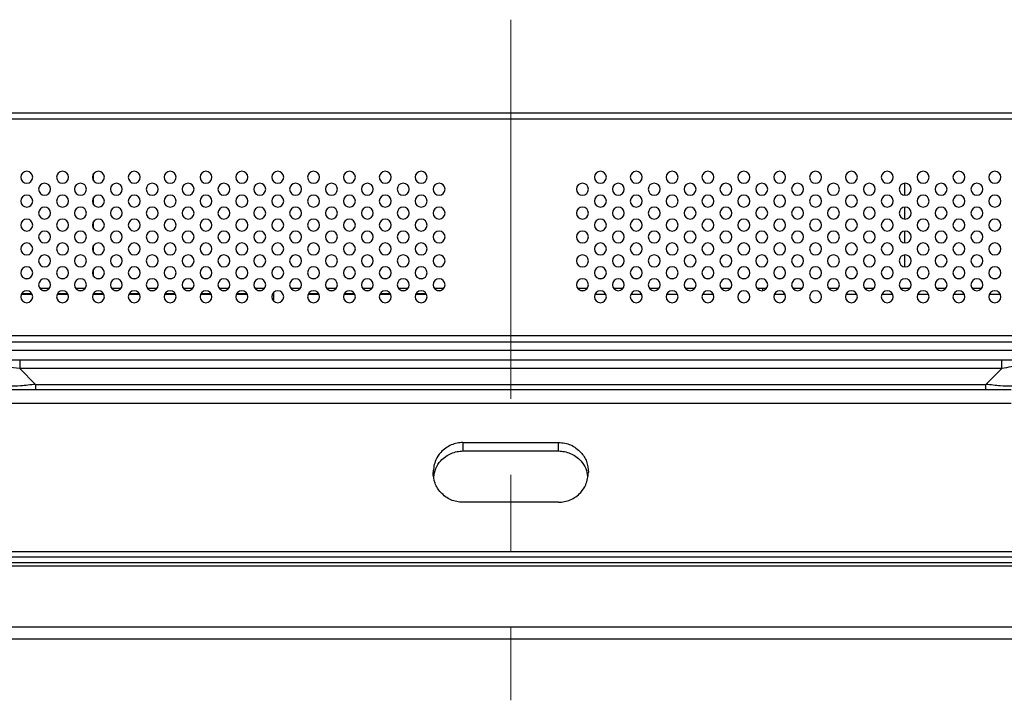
# Model space of a CAD drawing. Header units: millimetres. Extents: x 0 to 1118, y 0 to 864.
# Tile 42 of 256: x 285 to 318, y 703 to 726. Entities that reach past the tile are written whole.
import ezdxf

# ---------------------------------------------------------------- set-up
doc = ezdxf.new("R2010")
doc.units = ezdxf.units.MM
doc.linetypes.add('CENTERX2', pattern=[20.32, 12.7, -2.54, 2.54, -2.54])

msp = doc.modelspace()

# ---------------------------------------------------------------- linework, layer by layer
at = {"color": 7, "linetype": 'CENTERX2', "lineweight": 18}
msp.add_line((301.745, 725.7912), (301.745, 703.0018), dxfattribs=at)
at = {"color": 7, "linetype": 'Continuous', "lineweight": 25}
for p, q in [((359.845, 722.6655), (243.645, 722.6655)), ((287.7855, 720.3949), (287.7855, 720.6362)), ((314.9384, 719.9156), (314.9384, 720.3154)), ((287.7855, 719.5949), (287.7855, 719.8362)), ((314.9384, 719.1156), (314.9384, 719.5154)), ((287.7855, 718.7949), (287.7855, 719.0362)), ((314.9384, 718.3156), (314.9384, 718.7154)), ((287.7855, 717.9949), (287.7855, 718.2362)), ((314.9384, 717.5156), (314.9384, 717.9154)), ((287.7855, 717.1949), (287.7855, 717.4362)), ((285.4826, 717.1255), (285.6075, 717.1255)), ((286.6826, 717.1255), (286.8075, 717.1255)), ((287.8826, 717.1255), (288.0075, 717.1255)), ((289.0826, 717.1255), (289.2075, 717.1255)), ((290.2826, 717.1255), (290.4075, 717.1255)), ((291.4826, 717.1255), (291.6075, 717.1255)), ((292.6826, 717.1255), (292.8075, 717.1255)), ((293.8826, 717.1255), (294.0075, 717.1255)), ((295.0826, 717.1255), (295.2075, 717.1255)), ((296.2826, 717.1255), (296.4075, 717.1255)), ((297.4826, 717.1255), (297.6075, 717.1255)), ((298.6826, 717.1255), (298.8075, 717.1255)), ((304.6826, 717.1255), (304.8075, 717.1255)), ((305.8826, 717.1255), (306.0075, 717.1255)), ((307.0826, 717.1255), (307.2075, 717.1255)), ((308.2826, 717.1255), (308.4075, 717.1255)), ((309.4826, 717.1255), (309.6075, 717.1255)), ((310.6826, 717.1255), (310.8075, 717.1255)), ((311.8826, 717.1255), (312.0075, 717.1255)), ((313.0826, 717.1255), (313.2075, 717.1255)), ((314.2826, 717.1255), (314.4075, 717.1255)), ((315.4826, 717.1255), (315.6075, 717.1255)), ((316.6826, 717.1255), (316.8075, 717.1255)), ((317.8826, 717.1255), (318.0075, 717.1255)), ((285.978, 716.8055), (286.3121, 716.8055)), ((286.0826, 716.7255), (286.2075, 716.7255)), ((287.178, 716.8055), (287.5121, 716.8055)), ((287.2826, 716.7255), (287.4075, 716.7255)), ((288.378, 716.8055), (288.7121, 716.8055)), ((288.4826, 716.7255), (288.6075, 716.7255)), ((289.578, 716.8055), (289.9121, 716.8055)), ((289.6826, 716.7255), (289.8075, 716.7255)), ((290.778, 716.8055), (291.1121, 716.8055)), ((290.8826, 716.7255), (291.0075, 716.7255)), ((291.978, 716.8055), (292.3121, 716.8055)), ((292.0826, 716.7255), (292.2075, 716.7255)), ((293.178, 716.8055), (293.5121, 716.8055)), ((293.2826, 716.7255), (293.4075, 716.7255)), ((294.378, 716.8055), (294.7121, 716.8055)), ((295.578, 716.8055), (295.9121, 716.8055)), ((295.6826, 716.7255), (295.8075, 716.7255)), ((296.778, 716.8055), (297.1121, 716.8055)), ((296.8826, 716.7255), (297.0075, 716.7255)), ((297.978, 716.8055), (298.3121, 716.8055)), ((298.0826, 716.7255), (298.2075, 716.7255)), ((299.178, 716.8055), (299.5121, 716.8055)), ((299.2826, 716.7255), (299.4075, 716.7255)), ((303.978, 716.8055), (304.3121, 716.8055)), ((304.0826, 716.7255), (304.2075, 716.7255)), ((305.178, 716.8055), (305.5121, 716.8055)), ((306.378, 716.8055), (306.7121, 716.8055)), ((307.578, 716.8055), (307.9121, 716.8055)), ((308.778, 716.8055), (309.1121, 716.8055)), ((309.0851, 716.7728), (309.0851, 716.8055)), ((309.978, 716.8055), (310.3121, 716.8055)), ((310.1851, 716.7196), (310.1851, 716.8055)), ((311.178, 716.8055), (311.5121, 716.8055)), ((312.378, 716.8055), (312.7121, 716.8055)), ((313.578, 716.8055), (313.9121, 716.8055)), ((314.778, 716.8055), (315.1121, 716.8055)), ((315.978, 716.8055), (316.3121, 716.8055)), ((317.178, 716.8055), (317.5121, 716.8055)), ((285.3664, 716.6055), (285.7236, 716.6055)), ((285.378, 716.6255), (285.7121, 716.6255)), ((286.5664, 716.6055), (286.9236, 716.6055)), ((286.578, 716.6255), (286.9121, 716.6255)), ((287.7664, 716.6055), (288.1236, 716.6055)), ((287.778, 716.6255), (288.1121, 716.6255)), ((288.9664, 716.6055), (289.3236, 716.6055)), ((288.978, 716.6255), (289.3121, 716.6255)), ((290.1664, 716.6055), (290.5236, 716.6055)), ((290.178, 716.6255), (290.5121, 716.6255)), ((291.3664, 716.6055), (291.7236, 716.6055)), ((291.378, 716.6255), (291.7121, 716.6255)), ((292.5664, 716.6055), (292.9236, 716.6055)), ((292.578, 716.6255), (292.9121, 716.6255)), ((293.7664, 716.6055), (293.8116, 716.6055)), ((293.778, 716.6255), (293.8116, 716.6255)), ((293.8116, 716.3665), (293.8116, 716.6645)), ((294.9664, 716.6055), (295.3236, 716.6055)), ((294.978, 716.6255), (295.3121, 716.6255)), ((296.1664, 716.6055), (296.5236, 716.6055)), ((296.178, 716.6255), (296.5121, 716.6255)), ((297.3664, 716.6055), (297.7236, 716.6055)), ((297.378, 716.6255), (297.7121, 716.6255)), ((298.5664, 716.6055), (298.9236, 716.6055)), ((298.578, 716.6255), (298.9121, 716.6255)), ((304.5664, 716.6055), (304.9236, 716.6055)), ((305.7664, 716.6055), (306.1236, 716.6055)), ((306.9664, 716.6055), (307.3236, 716.6055)), ((308.1664, 716.6055), (308.5236, 716.6055)), ((310.5664, 716.6055), (310.9236, 716.6055)), ((312.9664, 716.6055), (313.3236, 716.6055)), ((314.1664, 716.6055), (314.5236, 716.6055)), ((315.3664, 716.6055), (315.7236, 716.6055)), ((316.5664, 716.6055), (316.9236, 716.6055)), ((317.7664, 716.6055), (318.1236, 716.6055)), ((359.745, 715.2055), (243.745, 715.2055)), ((247.3107, 715.0055), (356.1793, 715.0055)), ((356.1793, 714.7126), (247.3107, 714.7126)), ((285.3107, 714.4055), (318.1793, 714.4055)), ((285.8421, 713.5813), (285.3107, 714.1126)), ((318.1793, 714.1126), (285.3107, 714.1126)), ((318.1793, 714.1126), (317.648, 713.5813)), ((284.9935, 713.4055), (318.4965, 713.4055)), ((285.8421, 713.5813), (285.8421, 713.4055)), ((285.8421, 713.5813), (317.648, 713.5813)), ((317.648, 713.4055), (317.648, 713.5813)), ((318.4965, 712.9369), (284.9935, 712.9369)), ((300.145, 711.6335), (303.345, 711.6335)), ((300.145, 711.6335), (300.145, 711.3507)), ((303.345, 711.3507), (303.345, 711.6335)), ((300.145, 711.3507), (303.345, 711.3507)), ((303.345, 709.6335), (300.145, 709.6335)), ((134.3786, 707.8055), (469.1114, 707.8055)), ((137.4221, 707.9813), (466.0679, 707.9813)), ((467.2914, 707.6055), (136.1986, 707.6055)), ((136.1986, 707.5055), (467.2914, 707.5055)), ((136.1986, 705.4655), (467.2914, 705.4655)), ((136.1986, 705.0655), (467.2914, 705.0655))]:
    msp.add_line(p, q, dxfattribs=at)
at = {"color": 8, "linetype": 'Continuous', "lineweight": 25}
msp.add_line((359.745, 722.4655), (243.745, 722.4655), dxfattribs=at)
at = {"color": 7, "linetype": 'Continuous', "lineweight": 25}
for centre, start, end in [((285.545, 720.5155), 0, 180), ((286.745, 720.5155), 0, 180), ((287.945, 720.5155), 0, 180), ((289.145, 720.5155), 0, 180), ((290.345, 720.5155), 0, 180), ((291.545, 720.5155), 0, 180), ((292.745, 720.5155), 0, 180), ((293.945, 720.5155), 0, 180), ((295.145, 720.5155), 0, 180), ((296.345, 720.5155), 0, 180), ((297.545, 720.5155), 0, 180), ((298.745, 720.5155), 0, 180), ((304.745, 720.5155), 0, 180), ((305.945, 720.5155), 0, 180), ((307.145, 720.5155), 0, 180), ((308.345, 720.5155), 0, 180), ((309.545, 720.5155), 0, 180), ((310.745, 720.5155), 0, 180), ((311.945, 720.5155), 0, 180), ((313.145, 720.5155), 0, 180), ((314.345, 720.5155), 0, 180), ((315.545, 720.5155), 0, 180), ((316.745, 720.5155), 0, 180), ((317.945, 720.5155), 0, 180), ((285.545, 720.5155), 180, 0), ((286.745, 720.5155), 180, 0), ((287.945, 720.5155), 180, 0), ((289.145, 720.5155), 180, 0), ((290.345, 720.5155), 180, 0), ((291.545, 720.5155), 180, 0), ((292.745, 720.5155), 180, 0), ((293.945, 720.5155), 180, 0), ((295.145, 720.5155), 180, 0), ((296.345, 720.5155), 180, 0), ((297.545, 720.5155), 180, 0), ((298.745, 720.5155), 180, 0), ((304.745, 720.5155), 180, 0), ((305.945, 720.5155), 180, 0), ((307.145, 720.5155), 180, 0), ((308.345, 720.5155), 180, 0), ((309.545, 720.5155), 180, 0), ((310.745, 720.5155), 180, 0), ((311.945, 720.5155), 180, 0), ((313.145, 720.5155), 180, 0), ((314.345, 720.5155), 180, 0), ((315.545, 720.5155), 180, 0), ((316.745, 720.5155), 180, 0), ((317.945, 720.5155), 180, 0), ((286.145, 720.1155), 0, 180), ((286.145, 720.1155), 180, 0), ((287.345, 720.1155), 0, 180), ((287.345, 720.1155), 180, 0), ((288.545, 720.1155), 0, 180), ((288.545, 720.1155), 180, 0), ((289.745, 720.1155), 0, 180), ((289.745, 720.1155), 180, 0), ((290.945, 720.1155), 0, 180), ((290.945, 720.1155), 180, 0), ((292.145, 720.1155), 0, 180), ((292.145, 720.1155), 180, 0), ((293.345, 720.1155), 0, 180), ((293.345, 720.1155), 180, 0), ((294.545, 720.1155), 0, 180), ((294.545, 720.1155), 180, 0), ((295.745, 720.1155), 0, 180), ((295.745, 720.1155), 180, 0), ((296.945, 720.1155), 0, 180), ((296.945, 720.1155), 180, 0), ((298.145, 720.1155), 0, 180), ((298.145, 720.1155), 180, 0), ((299.345, 720.1155), 0, 180), ((299.345, 720.1155), 180, 0), ((304.145, 720.1155), 0, 180), ((304.145, 720.1155), 180, 0), ((305.345, 720.1155), 0, 180), ((305.345, 720.1155), 180, 0), ((306.545, 720.1155), 0, 180), ((306.545, 720.1155), 180, 0), ((307.745, 720.1155), 0, 180), ((307.745, 720.1155), 180, 0), ((308.945, 720.1155), 0, 180), ((308.945, 720.1155), 180, 0), ((310.145, 720.1155), 0, 180), ((310.145, 720.1155), 180, 0), ((311.345, 720.1155), 0, 180), ((311.345, 720.1155), 180, 0), ((312.545, 720.1155), 0, 180), ((312.545, 720.1155), 180, 0), ((313.745, 720.1155), 0, 180), ((313.745, 720.1155), 180, 0), ((314.945, 720.1155), 0, 180), ((314.945, 720.1155), 180, 0), ((316.145, 720.1155), 0, 180), ((316.145, 720.1155), 180, 0), ((317.345, 720.1155), 0, 180), ((317.345, 720.1155), 180, 0), ((285.545, 719.7155), 0, 180), ((285.545, 719.7155), 180, 0), ((286.745, 719.7155), 0, 180), ((286.745, 719.7155), 180, 0), ((287.945, 719.7155), 0, 180), ((287.945, 719.7155), 180, 0), ((289.145, 719.7155), 0, 180), ((289.145, 719.7155), 180, 0), ((290.345, 719.7155), 0, 180), ((290.345, 719.7155), 180, 0), ((291.545, 719.7155), 0, 180), ((291.545, 719.7155), 180, 0), ((292.745, 719.7155), 0, 180), ((292.745, 719.7155), 180, 0), ((293.945, 719.7155), 0, 180), ((293.945, 719.7155), 180, 0), ((295.145, 719.7155), 0, 180), ((295.145, 719.7155), 180, 0), ((296.345, 719.7155), 0, 180), ((296.345, 719.7155), 180, 0), ((297.545, 719.7155), 0, 180), ((297.545, 719.7155), 180, 0), ((298.745, 719.7155), 0, 180), ((298.745, 719.7155), 180, 0), ((304.745, 719.7155), 0, 180), ((304.745, 719.7155), 180, 0), ((305.945, 719.7155), 0, 180), ((305.945, 719.7155), 180, 0), ((307.145, 719.7155), 0, 180), ((307.145, 719.7155), 180, 0), ((308.345, 719.7155), 0, 180), ((308.345, 719.7155), 180, 0), ((309.545, 719.7155), 0, 180), ((309.545, 719.7155), 180, 0), ((310.745, 719.7155), 0, 180), ((310.745, 719.7155), 180, 0), ((311.945, 719.7155), 0, 180), ((311.945, 719.7155), 180, 0), ((313.145, 719.7155), 0, 180), ((313.145, 719.7155), 180, 0), ((314.345, 719.7155), 0, 180), ((314.345, 719.7155), 180, 0), ((315.545, 719.7155), 0, 180), ((315.545, 719.7155), 180, 0), ((316.745, 719.7155), 0, 180), ((316.745, 719.7155), 180, 0), ((317.945, 719.7155), 0, 180), ((317.945, 719.7155), 180, 0), ((286.145, 719.3155), 0, 180), ((287.345, 719.3155), 0, 180), ((288.545, 719.3155), 0, 180), ((289.745, 719.3155), 0, 180), ((290.945, 719.3155), 0, 180), ((292.145, 719.3155), 0, 180), ((293.345, 719.3155), 0, 180), ((294.545, 719.3155), 0, 180), ((295.745, 719.3155), 0, 180), ((296.945, 719.3155), 0, 180), ((298.145, 719.3155), 0, 180), ((299.345, 719.3155), 0, 180), ((304.145, 719.3155), 0, 180), ((305.345, 719.3155), 0, 180), ((306.545, 719.3155), 0, 180), ((307.745, 719.3155), 0, 180), ((308.945, 719.3155), 0, 180), ((310.145, 719.3155), 0, 180), ((311.345, 719.3155), 0, 180), ((312.545, 719.3155), 0, 180), ((313.745, 719.3155), 0, 180), ((314.945, 719.3155), 0, 180), ((316.145, 719.3155), 0, 180), ((317.345, 719.3155), 0, 180), ((285.545, 718.9155), 0, 180), ((286.145, 719.3155), 180, 0), ((286.745, 718.9155), 0, 180), ((287.345, 719.3155), 180, 0), ((287.945, 718.9155), 0, 180), ((288.545, 719.3155), 180, 0), ((289.145, 718.9155), 0, 180), ((289.745, 719.3155), 180, 0), ((290.345, 718.9155), 0, 180), ((290.945, 719.3155), 180, 0), ((291.545, 718.9155), 0, 180), ((292.145, 719.3155), 180, 0), ((292.745, 718.9155), 0, 180), ((293.345, 719.3155), 180, 0), ((293.945, 718.9155), 0, 180), ((294.545, 719.3155), 180, 0), ((295.145, 718.9155), 0, 180), ((295.745, 719.3155), 180, 0), ((296.345, 718.9155), 0, 180), ((296.945, 719.3155), 180, 0), ((297.545, 718.9155), 0, 180), ((298.145, 719.3155), 180, 0), ((298.745, 718.9155), 0, 180), ((299.345, 719.3155), 180, 0), ((304.145, 719.3155), 180, 0), ((304.745, 718.9155), 0, 180), ((305.345, 719.3155), 180, 0), ((305.945, 718.9155), 0, 180), ((306.545, 719.3155), 180, 0), ((307.145, 718.9155), 0, 180), ((307.745, 719.3155), 180, 0), ((308.345, 718.9155), 0, 180), ((308.945, 719.3155), 180, 0), ((309.545, 718.9155), 0, 180), ((310.145, 719.3155), 180, 0), ((310.745, 718.9155), 0, 180), ((311.345, 719.3155), 180, 0), ((311.945, 718.9155), 0, 180), ((312.545, 719.3155), 180, 0), ((313.145, 718.9155), 0, 180), ((313.745, 719.3155), 180, 0), ((314.345, 718.9155), 0, 180), ((314.945, 719.3155), 180, 0), ((315.545, 718.9155), 0, 180), ((316.145, 719.3155), 180, 0), ((316.745, 718.9155), 0, 180), ((317.345, 719.3155), 180, 0), ((317.945, 718.9155), 0, 180), ((285.545, 718.9155), 180, 0), ((286.145, 718.5155), 0, 180), ((286.745, 718.9155), 180, 0), ((287.345, 718.5155), 0, 180), ((287.945, 718.9155), 180, 0), ((288.545, 718.5155), 0, 180), ((289.145, 718.9155), 180, 0), ((289.745, 718.5155), 0, 180), ((290.345, 718.9155), 180, 0), ((290.945, 718.5155), 0, 180), ((291.545, 718.9155), 180, 0), ((292.145, 718.5155), 0, 180), ((292.745, 718.9155), 180, 0), ((293.345, 718.5155), 0, 180), ((293.945, 718.9155), 180, 0), ((294.545, 718.5155), 0, 180), ((295.145, 718.9155), 180, 0), ((295.745, 718.5155), 0, 180), ((296.345, 718.9155), 180, 0), ((296.945, 718.5155), 0, 180), ((297.545, 718.9155), 180, 0), ((298.145, 718.5155), 0, 180), ((298.745, 718.9155), 180, 0), ((299.345, 718.5155), 0, 180), ((304.145, 718.5155), 0, 180), ((304.745, 718.9155), 180, 0), ((305.345, 718.5155), 0, 180), ((305.945, 718.9155), 180, 0), ((306.545, 718.5155), 0, 180), ((307.145, 718.9155), 180, 0), ((307.745, 718.5155), 0, 180), ((308.345, 718.9155), 180, 0), ((308.945, 718.5155), 0, 180), ((309.545, 718.9155), 180, 0), ((310.145, 718.5155), 0, 180), ((310.745, 718.9155), 180, 0), ((311.345, 718.5155), 0, 180), ((311.945, 718.9155), 180, 0), ((312.545, 718.5155), 0, 180), ((313.145, 718.9155), 180, 0), ((313.745, 718.5155), 0, 180), ((314.345, 718.9155), 180, 0), ((314.945, 718.5155), 0, 180), ((315.545, 718.9155), 180, 0), ((316.145, 718.5155), 0, 180), ((316.745, 718.9155), 180, 0), ((317.345, 718.5155), 0, 180), ((317.945, 718.9155), 180, 0), ((286.145, 718.5155), 180, 0), ((287.345, 718.5155), 180, 0), ((288.545, 718.5155), 180, 0), ((289.745, 718.5155), 180, 0), ((290.945, 718.5155), 180, 0), ((292.145, 718.5155), 180, 0), ((293.345, 718.5155), 180, 0), ((294.545, 718.5155), 180, 0), ((295.745, 718.5155), 180, 0), ((296.945, 718.5155), 180, 0), ((298.145, 718.5155), 180, 0), ((299.345, 718.5155), 180, 0), ((304.145, 718.5155), 180, 0), ((305.345, 718.5155), 180, 0), ((306.545, 718.5155), 180, 0), ((307.745, 718.5155), 180, 0), ((308.945, 718.5155), 180, 0), ((310.145, 718.5155), 180, 0), ((311.345, 718.5155), 180, 0), ((312.545, 718.5155), 180, 0), ((313.745, 718.5155), 180, 0), ((314.945, 718.5155), 180, 0), ((316.145, 718.5155), 180, 0), ((317.345, 718.5155), 180, 0), ((285.545, 718.1155), 0, 180), ((285.545, 718.1155), 180, 0), ((286.745, 718.1155), 0, 180), ((286.745, 718.1155), 180, 0), ((287.945, 718.1155), 0, 180), ((287.945, 718.1155), 180, 0), ((289.145, 718.1155), 0, 180), ((289.145, 718.1155), 180, 0), ((290.345, 718.1155), 0, 180), ((290.345, 718.1155), 180, 0), ((291.545, 718.1155), 0, 180), ((291.545, 718.1155), 180, 0), ((292.745, 718.1155), 0, 180), ((292.745, 718.1155), 180, 0), ((293.945, 718.1155), 0, 180), ((293.945, 718.1155), 180, 0), ((295.145, 718.1155), 0, 180), ((295.145, 718.1155), 180, 0), ((296.345, 718.1155), 0, 180), ((296.345, 718.1155), 180, 0), ((297.545, 718.1155), 0, 180), ((297.545, 718.1155), 180, 0), ((298.745, 718.1155), 0, 180), ((298.745, 718.1155), 180, 0), ((304.745, 718.1155), 0, 180), ((304.745, 718.1155), 180, 0), ((305.945, 718.1155), 0, 180), ((305.945, 718.1155), 180, 0), ((307.145, 718.1155), 0, 180), ((307.145, 718.1155), 180, 0), ((308.345, 718.1155), 0, 180), ((308.345, 718.1155), 180, 0), ((309.545, 718.1155), 0, 180), ((309.545, 718.1155), 180, 0), ((310.745, 718.1155), 0, 180), ((310.745, 718.1155), 180, 0), ((311.945, 718.1155), 0, 180), ((311.945, 718.1155), 180, 0), ((313.145, 718.1155), 0, 180), ((313.145, 718.1155), 180, 0), ((314.345, 718.1155), 0, 180), ((314.345, 718.1155), 180, 0), ((315.545, 718.1155), 0, 180), ((315.545, 718.1155), 180, 0), ((316.745, 718.1155), 0, 180), ((316.745, 718.1155), 180, 0), ((317.945, 718.1155), 0, 180), ((317.945, 718.1155), 180, 0), ((286.145, 717.7155), 0, 180), ((286.145, 717.7155), 180, 0), ((287.345, 717.7155), 0, 180), ((287.345, 717.7155), 180, 0), ((288.545, 717.7155), 0, 180), ((288.545, 717.7155), 180, 0), ((289.745, 717.7155), 0, 180), ((289.745, 717.7155), 180, 0), ((290.945, 717.7155), 0, 180), ((290.945, 717.7155), 180, 0), ((292.145, 717.7155), 0, 180), ((292.145, 717.7155), 180, 0), ((293.345, 717.7155), 0, 180), ((293.345, 717.7155), 180, 0), ((294.545, 717.7155), 0, 180), ((294.545, 717.7155), 180, 0), ((295.745, 717.7155), 0, 180), ((295.745, 717.7155), 180, 0), ((296.945, 717.7155), 0, 180), ((296.945, 717.7155), 180, 0), ((298.145, 717.7155), 0, 180), ((298.145, 717.7155), 180, 0), ((299.345, 717.7155), 0, 180), ((299.345, 717.7155), 180, 0), ((304.145, 717.7155), 0, 180), ((304.145, 717.7155), 180, 0), ((305.345, 717.7155), 0, 180), ((305.345, 717.7155), 180, 0), ((306.545, 717.7155), 0, 180), ((306.545, 717.7155), 180, 0), ((307.745, 717.7155), 0, 180), ((307.745, 717.7155), 180, 0), ((308.945, 717.7155), 0, 180), ((308.945, 717.7155), 180, 0), ((310.145, 717.7155), 0, 180), ((310.145, 717.7155), 180, 0), ((311.345, 717.7155), 0, 180), ((311.345, 717.7155), 180, 0), ((312.545, 717.7155), 0, 180), ((312.545, 717.7155), 180, 0), ((313.745, 717.7155), 0, 180), ((313.745, 717.7155), 180, 0), ((314.945, 717.7155), 0, 180), ((314.945, 717.7155), 180, 0), ((316.145, 717.7155), 0, 180), ((316.145, 717.7155), 180, 0), ((317.345, 717.7155), 0, 180), ((317.345, 717.7155), 180, 0), ((285.545, 717.3155), 0, 180), ((286.745, 717.3155), 0, 180), ((287.945, 717.3155), 0, 180), ((289.145, 717.3155), 0, 180), ((290.345, 717.3155), 0, 180), ((291.545, 717.3155), 0, 180), ((292.745, 717.3155), 0, 180), ((293.945, 717.3155), 0, 180), ((295.145, 717.3155), 0, 180), ((296.345, 717.3155), 0, 180), ((297.545, 717.3155), 0, 180), ((298.745, 717.3155), 0, 180), ((304.745, 717.3155), 0, 180), ((305.945, 717.3155), 0, 180), ((307.145, 717.3155), 0, 180), ((308.345, 717.3155), 0, 180), ((309.545, 717.3155), 0, 180), ((310.745, 717.3155), 0, 180), ((311.945, 717.3155), 0, 180), ((313.145, 717.3155), 0, 180), ((314.345, 717.3155), 0, 180), ((315.545, 717.3155), 0, 180), ((316.745, 717.3155), 0, 180), ((317.945, 717.3155), 0, 180), ((285.545, 717.3155), 180, 0), ((286.145, 716.9155), 0, 180), ((286.745, 717.3155), 180, 0), ((287.345, 716.9155), 0, 180), ((287.945, 717.3155), 180, 0), ((288.545, 716.9155), 0, 180), ((289.145, 717.3155), 180, 0), ((289.745, 716.9155), 0, 180), ((290.345, 717.3155), 180, 0), ((290.945, 716.9155), 0, 180), ((291.545, 717.3155), 180, 0), ((292.145, 716.9155), 0, 180), ((292.745, 717.3155), 180, 0), ((293.345, 716.9155), 0, 180), ((293.945, 717.3155), 180, 0), ((294.545, 716.9155), 0, 180), ((295.145, 717.3155), 180, 0), ((295.745, 716.9155), 0, 180), ((296.345, 717.3155), 180, 0), ((296.945, 716.9155), 0, 180), ((297.545, 717.3155), 180, 0), ((298.145, 716.9155), 0, 180), ((298.745, 717.3155), 180, 0), ((299.345, 716.9155), 0, 180), ((304.145, 716.9155), 0, 180), ((304.745, 717.3155), 180, 0), ((305.345, 716.9155), 0, 180), ((305.945, 717.3155), 180, 0), ((306.545, 716.9155), 0, 180), ((307.145, 717.3155), 180, 0), ((307.745, 716.9155), 0, 180), ((308.345, 717.3155), 180, 0), ((308.945, 716.9155), 0, 180), ((309.545, 717.3155), 180, 0), ((310.145, 716.9155), 0, 180), ((310.745, 717.3155), 180, 0), ((311.345, 716.9155), 0, 180), ((311.945, 717.3155), 180, 0), ((312.545, 716.9155), 0, 180), ((313.145, 717.3155), 180, 0), ((313.745, 716.9155), 0, 180), ((314.345, 717.3155), 180, 0), ((314.945, 716.9155), 0, 180), ((315.545, 717.3155), 180, 0), ((316.145, 716.9155), 0, 180), ((316.745, 717.3155), 180, 0), ((317.345, 716.9155), 0, 180), ((317.945, 717.3155), 180, 0), ((285.545, 716.5155), 0, 180), ((286.145, 716.9155), 180, 0), ((286.745, 716.5155), 0, 180), ((287.345, 716.9155), 180, 0), ((287.945, 716.5155), 0, 180), ((288.545, 716.9155), 180, 0), ((289.145, 716.5155), 0, 180), ((289.745, 716.9155), 180, 0), ((290.345, 716.5155), 0, 180), ((290.945, 716.9155), 180, 0), ((291.545, 716.5155), 0, 180), ((292.145, 716.9155), 180, 0), ((292.745, 716.5155), 0, 180), ((293.345, 716.9155), 180, 0), ((293.945, 716.5155), 0, 180), ((294.545, 716.9155), 180, 0), ((295.145, 716.5155), 0, 180), ((295.745, 716.9155), 180, 0), ((296.345, 716.5155), 0, 180), ((296.945, 716.9155), 180, 0), ((297.545, 716.5155), 0, 180), ((298.145, 716.9155), 180, 0), ((298.745, 716.5155), 0, 180), ((299.345, 716.9155), 180, 0), ((304.145, 716.9155), 180, 0), ((304.745, 716.5155), 0, 180), ((305.345, 716.9155), 180, 0), ((305.945, 716.5155), 0, 180), ((306.545, 716.9155), 180, 0), ((307.145, 716.5155), 0, 180), ((307.745, 716.9155), 180, 0), ((308.345, 716.5155), 0, 180), ((308.945, 716.9155), 180, 0), ((309.545, 716.5155), 0, 180), ((310.145, 716.9155), 180, 0), ((310.745, 716.5155), 0, 180), ((311.345, 716.9155), 180, 0), ((311.945, 716.5155), 0, 180), ((312.545, 716.9155), 180, 0), ((313.145, 716.5155), 0, 180), ((313.745, 716.9155), 180, 0), ((314.345, 716.5155), 0, 180), ((314.945, 716.9155), 180, 0), ((315.545, 716.5155), 0, 180), ((316.145, 716.9155), 180, 0), ((316.745, 716.5155), 0, 180), ((317.345, 716.9155), 180, 0), ((317.945, 716.5155), 0, 180), ((285.545, 716.5155), 180, 0), ((286.745, 716.5155), 180, 0), ((287.945, 716.5155), 180, 0), ((289.145, 716.5155), 180, 0), ((290.345, 716.5155), 180, 0), ((291.545, 716.5155), 180, 0), ((292.745, 716.5155), 180, 0), ((293.945, 716.5155), 180, 0), ((295.145, 716.5155), 180, 0), ((296.345, 716.5155), 180, 0), ((297.545, 716.5155), 180, 0), ((298.745, 716.5155), 180, 0), ((304.745, 716.5155), 180, 0), ((305.945, 716.5155), 180, 0), ((307.145, 716.5155), 180, 0), ((308.345, 716.5155), 180, 0), ((309.545, 716.5155), 180, 0), ((310.745, 716.5155), 180, 0), ((311.945, 716.5155), 180, 0), ((313.145, 716.5155), 180, 0), ((314.345, 716.5155), 180, 0), ((315.545, 716.5155), 180, 0), ((316.745, 716.5155), 180, 0), ((317.945, 716.5155), 180, 0)]:
    msp.add_arc(centre, 0.2, start, end, dxfattribs=at)
for points, knots in [([(283.3308, 714.4055), (283.3447, 714.4055), (283.3703, 714.4055), (283.6043, 714.4055), (283.9357, 714.4055), (284.332, 714.4055), (284.7884, 714.4055), (285.1276, 714.4055), (285.3107, 714.4055)], [0, 0, 0, 0, 0.2083675, 0.3866284, 0.5480647, 0.678927, 0.8266088, 1, 1, 1, 1]), ([(318.1793, 714.4055), (318.3998, 714.4055), (318.8088, 714.4055), (319.3495, 714.4055), (319.7288, 714.4055), (319.9771, 714.4055), (320.1319, 714.4055), (320.1496, 714.4055), (320.1592, 714.4055)], [0, 0, 0, 0, 0.208364, 0.3866283, 0.5480654, 0.6789263, 0.8266077, 1, 1, 1, 1]), ([(285.3107, 714.1126), (285.1711, 714.129), (284.9825, 714.1511), (284.7691, 714.1881), (284.6307, 714.2146), (284.46, 714.2091), (284.2699, 714.2105), (284.1125, 714.2161), (283.9812, 714.195), (284.0135, 714.148), (284.0379, 714.1126)], [0, 0, 0, 0, 0.190082, 0.2566513, 0.2938128, 0.3799423, 0.5090477, 0.6195606, 0.7135711, 1, 1, 1, 1]), ([(319.4521, 714.1126), (319.4619, 714.129), (319.4751, 714.1511), (319.4625, 714.1881), (319.4499, 714.2146), (319.3612, 714.2091), (319.2137, 714.2105), (319.0189, 714.2161), (318.6743, 714.1949), (318.3919, 714.148), (318.1793, 714.1126)], [0, 0, 0, 0, 0.1900869, 0.2566555, 0.2938257, 0.3799706, 0.5090876, 0.6195814, 0.7135954, 1, 1, 1, 1]), ([(285.8421, 713.5813), (285.6707, 713.562), (285.3469, 713.5255), (284.9486, 713.5111), (284.6692, 713.5269), (284.6036, 713.5626), (284.5693, 713.5813)], [0, 0, 0, 0, 0.2688158, 0.5076806, 0.7425047, 1, 1, 1, 1]), ([(318.9208, 713.5813), (318.8844, 713.562), (318.8157, 713.5255), (318.5232, 713.5111), (318.1258, 713.527), (317.812, 713.5626), (317.648, 713.5813)], [0, 0, 0, 0, 0.2688662, 0.5076597, 0.7425655, 1, 1, 1, 1]), ([(300.145, 711.6335), (300.079, 711.6293), (299.9416, 711.6204), (299.7427, 711.5533), (299.5551, 711.4485), (299.3689, 711.2838), (299.1901, 711.007), (299.1619, 710.7737), (299.145, 710.6335)], [0, 0, 0, 0, 0.10379793, 0.21602731, 0.34007034, 0.47844543, 0.68666337, 1, 1, 1, 1]), ([(303.345, 711.6335), (303.4158, 711.6297), (303.5576, 711.6219), (303.7582, 711.5545), (303.9386, 711.4474), (304.1366, 711.2672), (304.3143, 710.9922), (304.3345, 710.7566), (304.345, 710.6335)], [0, 0, 0, 0, 0.1108525, 0.2221164, 0.3424231, 0.4786963, 0.7275458, 1, 1, 1, 1]), ([(299.1728, 710.4767), (299.1859, 710.5742), (299.2114, 710.7646), (299.3696, 711.0008), (299.555, 711.1657), (299.7427, 711.2705), (299.9415, 711.3376), (300.079, 711.3464), (300.145, 711.3507)], [0, 0, 0, 0, 0.2411542, 0.4712819, 0.6241863, 0.7612591, 0.8852843, 1, 1, 1, 1]), ([(303.345, 711.3507), (303.411, 711.3464), (303.5485, 711.3376), (303.7473, 711.2705), (303.9351, 711.1657), (304.1203, 711.0008), (304.276, 710.7696), (304.3013, 710.5844), (304.3138, 710.4921)], [0, 0, 0, 0, 0.1161984, 0.2418356, 0.3806977, 0.5356041, 0.7686973, 1, 1, 1, 1]), ([(300.145, 709.6335), (300.0743, 709.6374), (299.9325, 709.6452), (299.7318, 709.7126), (299.5514, 709.8196), (299.3535, 709.9999), (299.1757, 710.2749), (299.1556, 710.5104), (299.145, 710.6335)], [0, 0, 0, 0, 0.1108525, 0.2221164, 0.3424231, 0.4786963, 0.7275458, 1, 1, 1, 1]), ([(303.345, 709.6335), (303.411, 709.6378), (303.5485, 709.6467), (303.7473, 709.7138), (303.9349, 709.8186), (304.1212, 709.9833), (304.2999, 710.2601), (304.3281, 710.4934), (304.345, 710.6335)], [0, 0, 0, 0, 0.1037979, 0.2160273, 0.3400703, 0.4784454, 0.6866634, 1, 1, 1, 1])]:
    msp.add_open_spline(points, degree=3, knots=knots, dxfattribs=at)
for points in [[(285.3107, 714.4055), (285.3107, 714.4018), (285.3107, 714.3945), (285.3107, 714.3346), (285.3107, 714.2437), (285.3107, 714.1563), (285.3107, 714.1126)], [(318.1793, 714.1126), (318.1793, 714.1563), (318.1793, 714.2437), (318.1793, 714.3346), (318.1793, 714.3945), (318.1793, 714.4018), (318.1793, 714.4055)]]:
    msp.add_open_spline(points, degree=3, dxfattribs=at)

doc.saveas('drawing.dxf')
